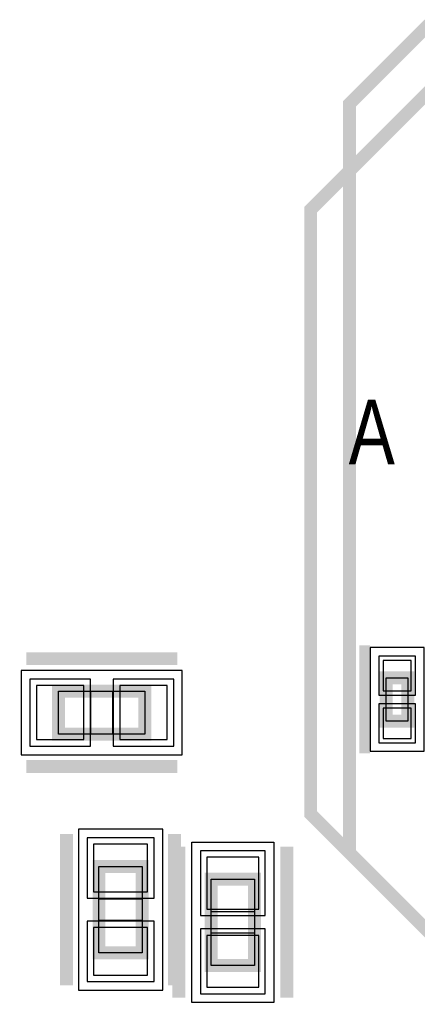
# Model space of a CAD drawing. Extents: x -10 to 137, y -26 to 190.
# Tile 31 of 57: x 55.56 to 60.23, y 78.08 to 89.66. Entities that reach past the tile are written whole.
import ezdxf

# ---------------------------------------------------------------- set-up
doc = ezdxf.new("R2010")
doc.units = 0
for name, color, linetype in [('PG_ASSEMBLY_BOTTOM', 52, 'CONTINUOUS'), ('PG_DFA_BOUND_BOTTOM', 254, 'CONTINUOUS'), ('PG_PLACE_BOUND_BOTTOM', 73, 'CONTINUOUS'), ('PG_SILKSCREEN_BOTTOM', 2, 'CONTINUOUS'), ('PIN_BOTTOM', 1, 'CONTINUOUS'), ('PIN_PASTEMASK_BOTTOM', 132, 'CONTINUOUS'), ('PIN_SOLDERMASK_BOTTOM', 212, 'CONTINUOUS'), ('VKO_BOTTOM', 173, 'CONTINUOUS')]:
    doc.layers.add(name, color=color, linetype=linetype)

msp = doc.modelspace()

# ---------------------------------------------------------------- linework, layer by layer
at = {"layer": 'PG_ASSEMBLY_BOTTOM', "const_width": 0.1524}
for points in [[(61.3156, 89.5858), (68.5038, 89.5858), (70.3326, 87.757), (70.3326, 82.8294), (66.4464, 78.9432), (60.3504, 78.9432), (59.436, 79.8576), (59.436, 88.6714), (60.3504, 89.5858), (61.3156, 89.5858)], [(60.122186, 81.917855), (60.122186, 81.409855), (59.868186, 81.409855), (59.868186, 81.917855), (60.122186, 81.917855)], [(56.014399, 81.7626), (57.030399, 81.7626), (57.030399, 81.2546), (56.014399, 81.2546), (56.014399, 81.7626)], [(56.9976, 79.697801), (56.9976, 78.681801), (56.4896, 78.681801), (56.4896, 79.697801), (56.9976, 79.697801)], [(57.8104, 78.534006), (57.8104, 79.550006), (58.3184, 79.550006), (58.3184, 78.534006), (57.8104, 78.534006)]]:
    msp.add_lwpolyline(points, dxfattribs=at)
at = {"layer": 'PG_DFA_BOUND_BOTTOM'}
for points in [[(60.312686, 82.274054), (59.677686, 82.274054), (59.677686, 81.053656), (60.312686, 81.053656)], [(55.5752, 82.0039), (55.5752, 81.0133), (57.469598, 81.0133), (57.469598, 82.0039)], [(57.2389, 80.137), (56.2483, 80.137), (56.2483, 78.242602), (57.2389, 78.242602)], [(58.547, 78.099412), (57.5818, 78.099412), (57.5818, 79.9846), (58.547, 79.9846)]]:
    msp.add_lwpolyline(points, close=True, dxfattribs=at)
at = {"layer": 'PG_PLACE_BOUND_BOTTOM'}
for points in [[(60.122186, 81.917855), (60.122186, 81.409855), (59.868186, 81.409855), (59.868186, 81.917855)], [(56.014399, 81.7626), (57.030399, 81.7626), (57.030399, 81.2546), (56.014399, 81.2546)], [(56.9976, 79.697801), (56.9976, 78.681801), (56.4896, 78.681801), (56.4896, 79.697801)], [(58.3184, 78.534006), (57.8104, 78.534006), (57.8104, 79.550006), (58.3184, 79.550006)]]:
    msp.add_lwpolyline(points, close=True, dxfattribs=at)
at = {"layer": 'PG_SILKSCREEN_BOTTOM'}
for points, const_width in [([(61.0108, 89.4588), (67.183, 89.4588), (70.485, 86.1568), (70.485, 82.9056), (66.0654, 78.486), (60.8076, 78.486), (58.9788, 80.3148), (58.9788, 87.4268), (61.0108, 89.4588)], 0.1524), ([(59.614186, 82.298855), (59.614186, 81.028855)], 0.127), ([(55.633399, 82.1436), (57.411399, 82.1436)], 0.1524), ([(55.633399, 80.8736), (57.411399, 80.8736)], 0.1524), ([(56.1086, 80.078801), (56.1086, 78.300801)], 0.1524), ([(57.3786, 80.078801), (57.3786, 78.300801)], 0.1524), ([(57.4294, 78.153006), (57.4294, 79.931006)], 0.1524), ([(58.6994, 78.153006), (58.6994, 79.931006)], 0.1524)]:
    msp.add_lwpolyline(points, dxfattribs=dict(at, const_width=const_width))
at = {"layer": 'PIN_BOTTOM'}
for points in [[(60.160286, 82.121654), (59.830086, 82.121654), (59.830086, 81.766054), (60.160286, 81.766054)], [(55.753, 81.8261), (55.753, 81.1911), (56.3118, 81.1911), (56.3118, 81.8261)], [(56.732998, 81.8261), (56.732998, 81.1911), (57.291798, 81.1911), (57.291798, 81.8261)], [(60.160286, 81.561656), (59.830086, 81.561656), (59.830086, 81.206056), (60.160286, 81.206056)], [(57.0611, 79.9592), (56.4261, 79.9592), (56.4261, 79.4004), (57.0611, 79.4004)], [(57.7596, 79.1972), (58.3692, 79.1972), (58.3692, 79.8068), (57.7596, 79.8068)], [(57.0611, 78.979202), (56.4261, 78.979202), (56.4261, 78.420402), (57.0611, 78.420402)], [(57.7596, 78.277212), (58.3692, 78.277212), (58.3692, 78.886812), (57.7596, 78.886812)]]:
    msp.add_lwpolyline(points, close=True, dxfattribs=at)
at = {"layer": 'PIN_PASTEMASK_BOTTOM'}
for points in [[(60.160286, 82.121654), (59.830086, 82.121654), (59.830086, 81.766054), (60.160286, 81.766054)], [(55.753, 81.8261), (55.753, 81.1911), (56.3118, 81.1911), (56.3118, 81.8261)], [(56.732998, 81.8261), (56.732998, 81.1911), (57.291798, 81.1911), (57.291798, 81.8261)], [(60.160286, 81.561656), (59.830086, 81.561656), (59.830086, 81.206056), (60.160286, 81.206056)], [(57.0611, 79.9592), (56.4261, 79.9592), (56.4261, 79.4004), (57.0611, 79.4004)], [(57.7596, 79.1972), (58.3692, 79.1972), (58.3692, 79.8068), (57.7596, 79.8068)], [(57.0611, 78.979202), (56.4261, 78.979202), (56.4261, 78.420402), (57.0611, 78.420402)], [(57.7596, 78.277212), (58.3692, 78.277212), (58.3692, 78.886812), (57.7596, 78.886812)]]:
    msp.add_lwpolyline(points, close=True, dxfattribs=at)
at = {"layer": 'PIN_SOLDERMASK_BOTTOM'}
for points in [[(60.211086, 82.172454), (59.779286, 82.172454), (59.779286, 81.715254), (60.211086, 81.715254)], [(55.6768, 81.9023), (55.6768, 81.1149), (56.388, 81.1149), (56.388, 81.9023)], [(56.656798, 81.9023), (56.656798, 81.1149), (57.367998, 81.1149), (57.367998, 81.9023)], [(60.211086, 81.612456), (59.779286, 81.612456), (59.779286, 81.155256), (60.211086, 81.155256)], [(57.1373, 80.0354), (56.3499, 80.0354), (56.3499, 79.3242), (57.1373, 79.3242)], [(57.6834, 79.121), (58.4454, 79.121), (58.4454, 79.883), (57.6834, 79.883)], [(57.1373, 79.055402), (56.3499, 79.055402), (56.3499, 78.344202), (57.1373, 78.344202)], [(57.6834, 78.201012), (58.4454, 78.201012), (58.4454, 78.963012), (57.6834, 78.963012)]]:
    msp.add_lwpolyline(points, close=True, dxfattribs=at)
at = {"layer": 'VKO_BOTTOM'}
for points in [[(56.395399, 81.2546), (56.395399, 81.7626), (56.649399, 81.7626), (56.649399, 81.2546)], [(56.4896, 79.316801), (56.9976, 79.316801), (56.9976, 79.062801), (56.4896, 79.062801)], [(58.3184, 78.915006), (57.8104, 78.915006), (57.8104, 79.169006), (58.3184, 79.169006)]]:
    msp.add_lwpolyline(points, close=True, dxfattribs=at)

# ---------------------------------------------------------------- texts
at = {"layer": 'PG_SILKSCREEN_BOTTOM', "text_generation_flag": 2, "width": 0.8}
msp.add_text('A', height=0.762, dxfattribs=at).set_placement((59.9694, 84.4296))

doc.saveas('drawing.dxf')
